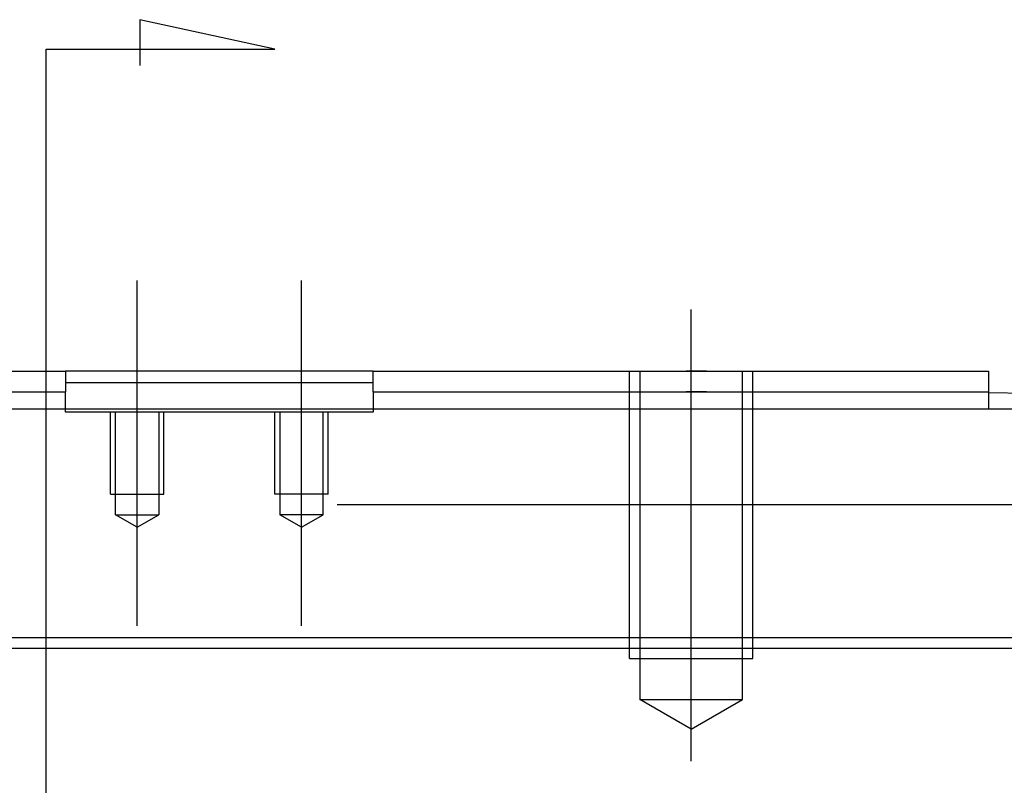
# Model space of a CAD drawing. Header units: millimetres. Extents: x -1108 to 3135, y -1596 to 860.
# Tile 112 of 256: x -744 to -696, y -1235 to -1198. Entities that reach past the tile are written whole.
import ezdxf
from ezdxf.lldxf.tags import DXFTag

# ---------------------------------------------------------------- set-up
doc = ezdxf.new("R2010")
doc.units = ezdxf.units.MM
doc.layers.get('0').update_dxf_attribs({"linetype": 'CONTINUOUS'})
tags = doc.linetypes.add('DASHED', pattern=[25.72, 12.86, -12.86]).pattern_tags.tags
tags[6:7] = [DXFTag(74, 4), DXFTag(75, 0), DXFTag(340, '0'), DXFTag(46, 0.0), DXFTag(50, 0.0), DXFTag(44, 0.0), DXFTag(45, 0.0)]
tags[4:5] = [DXFTag(74, 4), DXFTag(75, 0), DXFTag(340, '0'), DXFTag(46, 0.0), DXFTag(50, 0.0), DXFTag(44, 0.0), DXFTag(45, 0.0)]

msp = doc.modelspace()

# ---------------------------------------------------------------- linework, layer by layer
for p, q in [((-731.4, -1199.094), (-737.988, -1197.661)), ((-737.988, -1197.661), (-737.988, -1199.89)), ((-742.548, -1199.094), (-731.4, -1199.094)), ((-742.548, -1201.731), (-742.548, -1199.094)), ((-742.548, -1268.206), (-742.548, -1201.731)), ((-965.612, -1228.287), (-123.612, -1228.287))]:
    msp.add_line(p, q)
at = {"ltscale": 0.2}
for p, q in [((-738.112, -1227.199), (-738.112, -1210.374)), ((-730.112, -1227.199), (-730.112, -1210.374)), ((-711.112, -1233.787), (-711.112, -1211.787))]:
    msp.add_line(p, q, dxfattribs=at)
at = {"linetype": 'Continuous'}
for p, q in [((-741.862, -1214.787), (-741.612, -1214.787)), ((-726.612, -1214.787), (-741.612, -1214.787)), ((-741.612, -1214.787), (-741.612, -1215.787)), ((-726.612, -1214.787), (-696.612, -1214.787)), ((-726.612, -1215.787), (-726.612, -1214.787)), ((-696.612, -1214.787), (-696.612, -1215.787)), ((-741.862, -1215.787), (-741.612, -1215.787)), ((-741.612, -1215.337), (-738.612, -1215.337)), ((-741.612, -1216.637), (-741.612, -1215.787)), ((-738.612, -1215.337), (-729.612, -1215.337)), ((-729.612, -1215.337), (-726.612, -1215.337)), ((-726.612, -1215.787), (-696.612, -1215.787)), ((-726.612, -1215.787), (-726.612, -1216.637)), ((-696.612, -1215.787), (-696.612, -1216.637)), ((-683.362, -1216.068), (-696.612, -1215.837)), ((-683.362, -1216.637), (-784.862, -1216.637)), ((-728.362, -1221.287), (-612.872, -1221.287)), ((-614.438, -1227.786), (-877.612, -1227.787))]:
    msp.add_line(p, q, dxfattribs=at)
at = {"linetype": 'DASHED', "ltscale": 0.1}
for p, q in [((-714.112, -1228.787), (-714.112, -1214.787)), ((-713.612, -1214.787), (-713.612, -1230.787)), ((-708.612, -1230.787), (-708.612, -1214.787)), ((-708.112, -1228.787), (-708.112, -1214.787)), ((-739.412, -1220.787), (-739.412, -1216.787)), ((-739.167, -1221.787), (-739.167, -1216.787)), ((-737.057, -1216.787), (-737.057, -1221.787)), ((-736.812, -1220.787), (-736.812, -1216.787)), ((-731.412, -1220.787), (-731.412, -1216.787)), ((-731.167, -1216.787), (-731.167, -1221.787)), ((-729.057, -1221.787), (-729.057, -1216.787)), ((-728.812, -1220.787), (-728.812, -1216.787)), ((-739.412, -1220.787), (-736.812, -1220.787)), ((-728.812, -1220.787), (-731.412, -1220.787)), ((-739.167, -1221.787), (-737.057, -1221.787)), ((-738.112, -1222.396), (-739.167, -1221.787)), ((-738.112, -1222.396), (-737.057, -1221.787)), ((-729.057, -1221.787), (-731.167, -1221.787)), ((-730.112, -1222.396), (-731.167, -1221.787)), ((-730.112, -1222.396), (-729.057, -1221.787)), ((-714.112, -1228.787), (-708.112, -1228.787)), ((-713.612, -1230.787), (-708.612, -1230.787)), ((-711.112, -1232.23), (-713.612, -1230.787)), ((-711.112, -1232.23), (-708.612, -1230.787))]:
    msp.add_line(p, q, dxfattribs=at)
at = {"linetype": 'DASHED'}
for p, q in [((-741.612, -1216.787), (-741.612, -1216.637)), ((-726.612, -1216.637), (-726.612, -1216.787)), ((-726.612, -1216.787), (-741.612, -1216.787))]:
    msp.add_line(p, q, dxfattribs=at)
at = {"linetype": 'Continuous'}
for points in [[(-756.862, -1214.787), (-741.862, -1214.787)], [(-756.862, -1215.787), (-741.862, -1215.787)]]:
    msp.add_open_spline(points, degree=1, dxfattribs=at)
at = {"linetype": 'DASHED', "ltscale": 0.1}
for points in [[(-710.362, -1214.787), (-711.362, -1214.787)], [(-710.362, -1215.787), (-711.362, -1215.787)]]:
    msp.add_open_spline(points, degree=1, dxfattribs=at)

doc.saveas('drawing.dxf')
